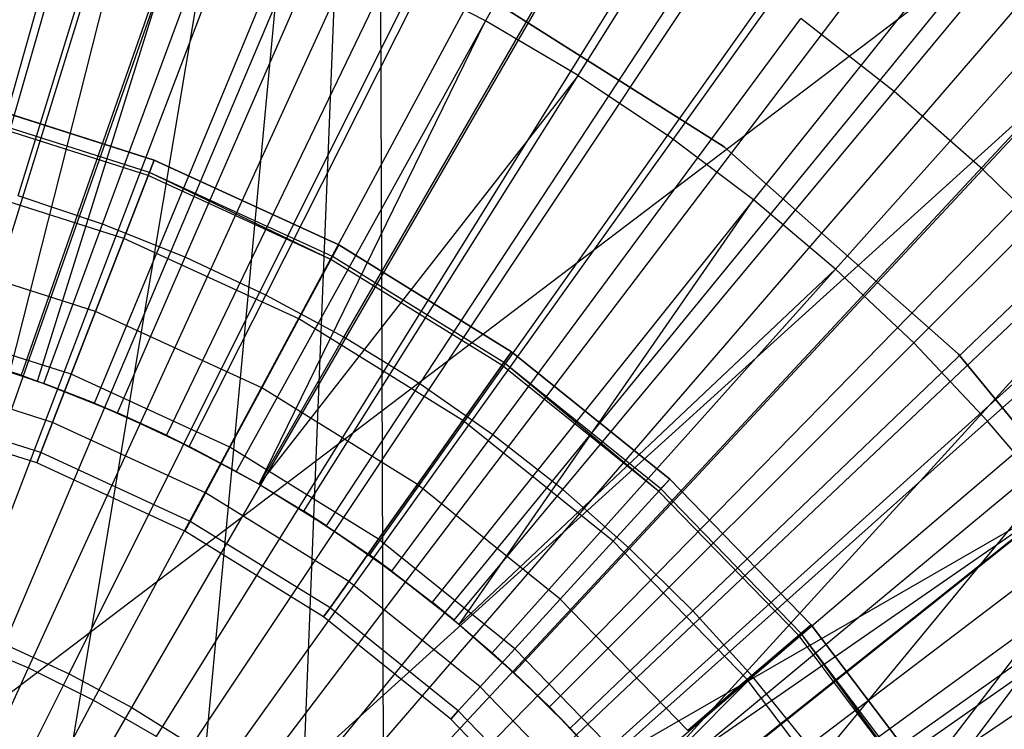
# Model space of a CAD drawing. Extents: x -8.3 to 8.8, y -6 to 6.
# Tile 113 of 177: x 0.341 to 0.661, y 0.314 to 0.545. Entities that reach past the tile are written whole.
import ezdxf

# ---------------------------------------------------------------- set-up
doc = ezdxf.new("R2010")
doc.units = 0
doc.header["$LTSCALE"] = 2.54
doc.layers.get('0').update_dxf_attribs({"linetype": 'CONTINUOUS'})

# ---------------------------------------------------------------- blocks, each defined once
blk = doc.blocks.new('DROPS_COLOR_A_STL')
at = {"color": 0}
for p, q in [((8.68426, 0.28532, 25.91104), (9.49352, 0.9, 25.91104)), ((8.68426, 0.28532, 25.91104), (9.49352, 0.9, 25.91104)), ((8.68426, 0.28532, 25.91104), (9.49352, 0.9, 25.91104)), ((8.68426, 0.28532, 25.91104), (9.49352, 0.9, 25.91104)), ((8.69993, 0.27974, 53.56724), (8.85726, 0.9, 53.5726)), ((8.69993, 0.27974, 53.56724), (8.85726, 0.9, 53.5726)), ((8.74936, 0.25514, 53.56922), (8.85726, 0.9, 53.5726)), ((8.74936, 0.25514, 53.56922), (8.85726, 0.9, 53.5726)), ((9.49352, 0.9, 25.91104), (8.76789, 0.24271, 25.91104)), ((9.49352, 0.9, 25.91104), (8.76789, 0.24271, 25.91104)), ((9.49352, 0.9, 25.91104), (8.76789, 0.24271, 25.91104)), ((9.49352, 0.9, 25.91104), (8.76789, 0.24271, 25.91104)), ((8.79366, 0.2217, 53.57076), (8.85726, 0.9, 53.5726)), ((8.79366, 0.2217, 53.57076), (8.85726, 0.9, 53.5726)), ((8.82895, 0.18342, 53.57184), (8.85726, 0.9, 53.5726)), ((8.82895, 0.18342, 53.57184), (8.85726, 0.9, 53.5726)), ((8.83426, 0.17634, 25.91104), (9.49352, 0.9, 25.91104)), ((8.83426, 0.17634, 25.91104), (9.49352, 0.9, 25.91104)), ((8.83426, 0.17634, 25.91104), (9.49352, 0.9, 25.91104)), ((8.83426, 0.17634, 25.91104), (9.49352, 0.9, 25.91104)), ((8.86011, 0.13372, 53.57267), (8.85726, 0.9, 53.5726)), ((8.86011, 0.13372, 53.57267), (8.85726, 0.9, 53.5726)), ((8.86011, 0.13372, 53.57267), (9.49156, 0.9, 53.5663)), ((8.86011, 0.13372, 53.57267), (9.49156, 0.9, 53.5663)), ((8.87687, 0.09271, 25.91104), (9.49352, 0.9, 25.91104)), ((8.87687, 0.09271, 25.91104), (9.49352, 0.9, 25.91104)), ((8.87687, 0.09271, 25.91104), (9.49352, 0.9, 25.91104)), ((8.87687, 0.09271, 25.91104), (9.49352, 0.9, 25.91104)), ((8.88006, 0.08225, 53.57315), (9.49156, 0.9, 53.5663)), ((8.88006, 0.08225, 53.57315), (9.49156, 0.9, 53.5663)), ((8.70024, 0.35116, 1.9291), (8.80818, 0.6999, 1.98105)), ((8.70024, 0.35116, 1.9291), (8.80818, 0.6999, 1.98105)), ((8.97288, 0.68996, 13.98782), (8.8925, 0.54451, 14.02141)), ((8.97288, 0.68996, 13.98782), (8.8925, 0.54451, 14.02141)), ((8.72252, 0.34348, 1.9291), (8.85258, 0.68459, 1.98105)), ((8.72252, 0.34348, 1.9291), (8.85258, 0.68459, 1.98105)), ((8.74426, 0.33438, 1.9291), (8.8959, 0.66646, 1.98105)), ((8.74426, 0.33438, 1.9291), (8.8959, 0.66646, 1.98105)), ((8.92256, 0.52678, 14.02141), (9.01097, 0.66749, 13.98782)), ((8.92256, 0.52678, 14.02141), (9.01097, 0.66749, 13.98782)), ((9.02508, 0.52163, 13.92904), (9.13291, 0.65137, 13.89275)), ((9.02508, 0.52163, 13.92904), (9.13291, 0.65137, 13.89275)), ((8.74092, 0.48774, 13.96019), (8.79017, 0.64854, 13.92904)), ((8.74092, 0.48774, 13.96019), (8.79017, 0.64854, 13.92904)), ((8.76537, 0.32391, 1.9291), (8.93798, 0.64559, 1.98105)), ((8.76537, 0.32391, 1.9291), (8.93798, 0.64559, 1.98105)), ((9.04773, 0.64292, 13.98782), (8.95157, 0.5074, 14.02141)), ((9.04773, 0.64292, 13.98782), (8.95157, 0.5074, 14.02141)), ((8.76828, 0.47851, 13.96019), (8.82654, 0.63626, 13.92904)), ((8.76828, 0.47851, 13.96019), (8.82654, 0.63626, 13.92904)), ((8.78576, 0.31211, 1.9291), (8.97863, 0.62207, 1.98105)), ((8.78576, 0.31211, 1.9291), (8.97863, 0.62207, 1.98105)), ((8.79507, 0.46774, 13.96019), (8.86216, 0.62195, 13.92904)), ((8.79507, 0.46774, 13.96019), (8.86216, 0.62195, 13.92904)), ((9.0539, 0.49627, 13.92904), (9.16889, 0.6197, 13.89275)), ((9.0539, 0.49627, 13.92904), (9.16889, 0.6197, 13.89275)), ((9.08307, 0.61633, 13.98782), (8.97946, 0.48641, 14.02141)), ((9.08307, 0.61633, 13.98782), (8.97946, 0.48641, 14.02141)), ((8.8212, 0.45548, 13.96019), (8.89691, 0.60564, 13.92904)), ((8.8212, 0.45548, 13.96019), (8.89691, 0.60564, 13.92904)), ((8.71752, 0.43722, 14.0503), (8.76379, 0.59783, 14.02141)), ((8.71752, 0.43722, 14.0503), (8.76379, 0.59783, 14.02141)), ((8.80536, 0.29902, 1.9291), (9.01769, 0.59599, 1.98105)), ((8.80536, 0.29902, 1.9291), (9.01769, 0.59599, 1.98105)), ((8.79704, 0.58723, 14.02141), (8.74183, 0.42947, 14.0503)), ((8.79704, 0.58723, 14.02141), (8.74183, 0.42947, 14.0503)), ((8.74717, 0.42756, 14.0503), (8.79704, 0.58723, 14.02141)), ((8.74717, 0.42756, 14.0503), (8.79704, 0.58723, 14.02141)), ((8.8466, 0.44176, 13.96019), (8.93069, 0.5874, 13.92904)), ((8.8466, 0.44176, 13.96019), (8.93069, 0.5874, 13.92904)), ((9.00612, 0.4639, 14.02141), (9.11685, 0.58781, 13.98782)), ((9.00612, 0.4639, 14.02141), (9.11685, 0.58781, 13.98782)), ((8.76568, 0.42037, 14.0503), (8.82964, 0.57478, 14.02141)), ((8.76568, 0.42037, 14.0503), (8.82964, 0.57478, 14.02141)), ((8.82408, 0.28471, 1.9291), (9.055, 0.56746, 1.98105)), ((8.82408, 0.28471, 1.9291), (9.055, 0.56746, 1.98105)), ((8.87119, 0.42662, 13.96019), (8.96338, 0.56727, 13.92904)), ((8.87119, 0.42662, 13.96019), (8.96338, 0.56727, 13.92904)), ((8.86149, 0.56053, 14.02141), (8.78897, 0.40994, 14.0503)), ((8.86149, 0.56053, 14.02141), (8.78897, 0.40994, 14.0503)), ((8.8925, 0.54451, 14.02141), (8.86149, 0.56053, 14.02141)), ((8.8925, 0.54451, 14.02141), (8.86149, 0.56053, 14.02141)), ((8.97002, 0.50365, 164.41781), (8.88433, 0.55784, 164.41781)), ((8.88433, 0.55784, 164.51781), (8.97002, 0.50365, 164.51781)), ((8.88433, 0.55784, 164.51781), (8.97002, 0.50365, 164.51781)), ((8.97002, 0.50365, 164.41781), (8.88433, 0.55784, 164.41781)), ((9.14898, 0.55743, 13.98782), (9.03148, 0.43992, 14.02141)), ((9.14898, 0.55743, 13.98782), (9.03148, 0.43992, 14.02141)), ((8.8925, 0.54451, 14.02141), (8.81165, 0.39823, 14.0503)), ((8.8925, 0.54451, 14.02141), (8.81165, 0.39823, 14.0503)), ((8.81906, 0.39404, 14.0503), (8.8925, 0.54451, 14.02141)), ((8.81906, 0.39404, 14.0503), (8.8925, 0.54451, 14.02141)), ((8.92256, 0.52678, 14.02141), (8.8925, 0.54451, 14.02141)), ((8.92256, 0.52678, 14.02141), (8.8925, 0.54451, 14.02141)), ((8.89488, 0.41012, 13.96019), (8.99488, 0.54532, 13.92904)), ((8.89488, 0.41012, 13.96019), (8.99488, 0.54532, 13.92904)), ((9.02508, 0.52163, 13.92904), (8.99488, 0.54532, 13.92904)), ((9.02508, 0.52163, 13.92904), (8.99488, 0.54532, 13.92904)), ((8.84184, 0.26923, 1.9291), (9.0904, 0.5366, 1.98105)), ((8.84184, 0.26923, 1.9291), (9.0904, 0.5366, 1.98105)), ((8.92256, 0.52678, 14.02141), (8.81906, 0.39404, 14.0503)), ((8.92256, 0.52678, 14.02141), (8.81906, 0.39404, 14.0503)), ((8.83363, 0.38526, 14.0503), (8.92256, 0.52678, 14.02141)), ((8.83363, 0.38526, 14.0503), (8.92256, 0.52678, 14.02141)), ((8.92256, 0.52678, 14.02141), (8.95157, 0.5074, 14.02141)), ((8.92256, 0.52678, 14.02141), (8.95157, 0.5074, 14.02141)), ((9.17936, 0.52529, 13.98782), (9.05545, 0.41456, 14.02141)), ((9.17936, 0.52529, 13.98782), (9.05545, 0.41456, 14.02141)), ((8.91759, 0.3923, 13.96019), (9.02508, 0.52163, 13.92904)), ((8.91759, 0.3923, 13.96019), (9.02508, 0.52163, 13.92904)), ((9.0539, 0.49627, 13.92904), (9.02508, 0.52163, 13.92904)), ((9.0539, 0.49627, 13.92904), (9.02508, 0.52163, 13.92904)), ((8.72217, 0.51933, 164.40681), (8.785, 0.49934, 164.40681)), ((8.785, 0.49934, 164.30681), (8.72217, 0.51933, 164.30681)), ((8.72217, 0.51933, 164.51781), (8.785, 0.49934, 164.51781)), ((8.785, 0.49934, 164.30681), (8.72217, 0.51933, 164.30681)), ((8.72217, 0.51933, 164.51781), (8.785, 0.49934, 164.51781)), ((8.785, 0.49934, 164.41781), (8.72217, 0.51933, 164.41781)), ((8.785, 0.49934, 164.41781), (8.72217, 0.51933, 164.41781)), ((8.72217, 0.51933, 164.40681), (8.785, 0.49934, 164.40681)), ((8.78345, 0.49533, 164.41573), (8.72112, 0.51516, 164.41573)), ((8.78345, 0.49533, 164.41573), (8.72112, 0.51516, 164.41573)), ((8.78306, 0.49434, 164.41108), (8.72086, 0.51413, 164.41108)), ((8.78306, 0.49434, 164.41108), (8.72086, 0.51413, 164.41108)), ((8.95157, 0.5074, 14.02141), (8.85485, 0.37108, 14.0503)), ((8.95157, 0.5074, 14.02141), (8.85485, 0.37108, 14.0503)), ((8.97946, 0.48641, 14.02141), (8.95157, 0.5074, 14.02141)), ((8.97946, 0.48641, 14.02141), (8.95157, 0.5074, 14.02141)), ((8.85858, 0.25264, 1.9291), (9.12376, 0.50354, 1.98105)), ((8.85858, 0.25264, 1.9291), (9.12376, 0.50354, 1.98105)), ((9.04591, 0.43642, 164.41781), (8.97002, 0.50365, 164.41781)), ((8.97002, 0.50365, 164.41781), (8.97002, 0.50365, 164.51781)), ((8.97002, 0.50365, 164.51781), (9.04591, 0.43642, 164.51781)), ((8.97002, 0.50365, 164.41781), (8.97002, 0.50365, 164.51781)), ((8.97002, 0.50365, 164.51781), (9.04591, 0.43642, 164.51781)), ((9.04591, 0.43642, 164.41781), (8.97002, 0.50365, 164.41781)), ((8.77514, 0.47388, 164.3104), (8.785, 0.49934, 164.30681)), ((8.77514, 0.47388, 164.3104), (8.785, 0.49934, 164.30681)), ((8.785, 0.49934, 164.51781), (8.77514, 0.47388, 164.51421)), ((8.785, 0.49934, 164.51781), (8.77514, 0.47388, 164.51421)), ((8.785, 0.49934, 164.40681), (8.78306, 0.49434, 164.41108)), ((8.785, 0.49934, 164.40681), (8.78306, 0.49434, 164.41108)), ((8.78345, 0.49533, 164.41573), (8.785, 0.49934, 164.41781)), ((8.78345, 0.49533, 164.41573), (8.785, 0.49934, 164.41781)), ((8.785, 0.49934, 164.40681), (8.8449, 0.47178, 164.40681)), ((8.8449, 0.47178, 164.30681), (8.785, 0.49934, 164.30681)), ((8.785, 0.49934, 164.51781), (8.8449, 0.47178, 164.51781)), ((8.8449, 0.47178, 164.30681), (8.785, 0.49934, 164.30681)), ((8.785, 0.49934, 164.51781), (8.8449, 0.47178, 164.51781)), ((8.8449, 0.47178, 164.41781), (8.785, 0.49934, 164.41781)), ((8.8449, 0.47178, 164.41781), (8.785, 0.49934, 164.41781)), ((8.785, 0.49934, 164.40681), (8.8449, 0.47178, 164.40681)), ((8.78306, 0.49434, 164.41108), (8.78345, 0.49533, 164.41573)), ((8.78306, 0.49434, 164.41108), (8.78345, 0.49533, 164.41573)), ((8.84286, 0.46799, 164.41573), (8.78345, 0.49533, 164.41573)), ((8.84236, 0.46706, 164.41108), (8.78345, 0.49533, 164.41573)), ((9.0539, 0.49627, 13.92904), (8.93927, 0.37323, 13.96019)), ((9.0539, 0.49627, 13.92904), (8.93927, 0.37323, 13.96019)), ((9.0539, 0.49627, 13.92904), (9.08123, 0.46932, 13.92904)), ((9.0539, 0.49627, 13.92904), (9.08123, 0.46932, 13.92904)), ((8.77514, 0.47388, 164.3104), (8.71551, 0.49285, 164.3104)), ((8.77514, 0.47388, 164.3104), (8.71551, 0.49285, 164.3104)), ((8.77514, 0.47388, 164.51421), (8.71551, 0.49285, 164.51421)), ((8.77514, 0.47388, 164.51421), (8.71551, 0.49285, 164.51421)), ((8.84236, 0.46706, 164.41108), (8.78306, 0.49434, 164.41108)), ((8.84236, 0.46706, 164.41108), (8.78306, 0.49434, 164.41108)), ((8.76828, 0.47851, 13.96019), (8.74092, 0.48774, 13.96019)), ((8.76828, 0.47851, 13.96019), (8.74092, 0.48774, 13.96019)), ((8.97946, 0.48641, 14.02141), (8.87524, 0.35573, 14.0503)), ((8.97946, 0.48641, 14.02141), (8.87524, 0.35573, 14.0503)), ((8.88402, 0.34855, 14.0503), (8.97946, 0.48641, 14.02141)), ((8.88402, 0.34855, 14.0503), (8.97946, 0.48641, 14.02141)), ((9.00612, 0.4639, 14.02141), (8.97946, 0.48641, 14.02141)), ((9.00612, 0.4639, 14.02141), (8.97946, 0.48641, 14.02141)), ((8.74919, 0.42682, 13.96929), (8.76828, 0.47851, 13.96019)), ((8.74919, 0.42682, 13.96929), (8.76828, 0.47851, 13.96019)), ((8.79507, 0.46774, 13.96019), (8.76828, 0.47851, 13.96019)), ((8.79507, 0.46774, 13.96019), (8.76828, 0.47851, 13.96019)), ((8.76595, 0.45015, 164.32095), (8.77514, 0.47388, 164.3104)), ((8.76595, 0.45015, 164.32095), (8.77514, 0.47388, 164.3104)), ((8.77514, 0.47388, 164.51421), (8.76595, 0.45015, 164.50367)), ((8.77514, 0.47388, 164.51421), (8.76595, 0.45015, 164.50367)), ((8.83198, 0.44773, 164.3104), (8.77514, 0.47388, 164.3104)), ((8.83198, 0.44773, 164.3104), (8.77514, 0.47388, 164.3104)), ((8.83198, 0.44773, 164.51421), (8.77514, 0.47388, 164.51421)), ((8.83198, 0.44773, 164.51421), (8.77514, 0.47388, 164.51421)), ((8.83198, 0.44773, 164.3104), (8.8449, 0.47178, 164.30681)), ((8.83198, 0.44773, 164.3104), (8.8449, 0.47178, 164.30681)), ((8.8449, 0.47178, 164.51781), (8.83198, 0.44773, 164.51421)), ((8.8449, 0.47178, 164.51781), (8.83198, 0.44773, 164.51421)), ((8.8449, 0.47178, 164.40681), (8.84236, 0.46706, 164.41108)), ((8.8449, 0.47178, 164.40681), (8.84236, 0.46706, 164.41108)), ((8.84286, 0.46799, 164.41573), (8.8449, 0.47178, 164.41781)), ((8.84286, 0.46799, 164.41573), (8.8449, 0.47178, 164.41781)), ((8.8449, 0.47178, 164.40681), (8.90095, 0.43707, 164.40681)), ((8.90095, 0.43707, 164.30681), (8.8449, 0.47178, 164.30681)), ((8.8449, 0.47178, 164.51781), (8.90095, 0.43707, 164.51781)), ((8.90095, 0.43707, 164.30681), (8.8449, 0.47178, 164.30681)), ((8.8449, 0.47178, 164.51781), (8.90095, 0.43707, 164.51781)), ((8.90095, 0.43707, 164.41781), (8.8449, 0.47178, 164.41781)), ((8.90095, 0.43707, 164.41781), (8.8449, 0.47178, 164.41781)), ((8.8449, 0.47178, 164.40681), (8.90095, 0.43707, 164.40681)), ((8.76595, 0.45015, 164.32095), (8.7093, 0.46817, 164.32095)), ((8.76595, 0.45015, 164.32095), (8.7093, 0.46817, 164.32095)), ((8.76595, 0.45015, 164.50367), (8.7093, 0.46817, 164.50367)), ((8.76595, 0.45015, 164.50367), (8.7093, 0.46817, 164.50367)), ((8.77309, 0.41722, 13.96929), (8.79507, 0.46774, 13.96019)), ((8.77309, 0.41722, 13.96929), (8.79507, 0.46774, 13.96019)), ((8.8212, 0.45548, 13.96019), (8.79507, 0.46774, 13.96019)), ((8.8212, 0.45548, 13.96019), (8.79507, 0.46774, 13.96019)), ((8.84236, 0.46706, 164.41108), (8.84286, 0.46799, 164.41573)), ((8.89786, 0.4327, 164.41108), (8.84236, 0.46706, 164.41108)), ((8.89786, 0.4327, 164.41108), (8.84236, 0.46706, 164.41108)), ((8.89847, 0.43356, 164.41573), (8.84286, 0.46799, 164.41573)), ((8.89847, 0.43356, 164.41573), (8.84286, 0.46799, 164.41573)), ((8.87421, 0.23501, 1.9291), (9.15493, 0.46841, 1.98105)), ((8.87421, 0.23501, 1.9291), (9.15493, 0.46841, 1.98105)), ((8.95982, 0.35296, 13.96019), (9.08123, 0.46932, 13.92904)), ((8.95982, 0.35296, 13.96019), (9.08123, 0.46932, 13.92904)), ((9.00612, 0.4639, 14.02141), (8.88402, 0.34855, 14.0503)), ((9.00612, 0.4639, 14.02141), (8.88402, 0.34855, 14.0503)), ((8.89474, 0.33927, 14.0503), (9.00612, 0.4639, 14.02141)), ((8.89474, 0.33927, 14.0503), (9.00612, 0.4639, 14.02141)), ((9.00612, 0.4639, 14.02141), (9.03148, 0.43992, 14.02141)), ((9.00612, 0.4639, 14.02141), (9.03148, 0.43992, 14.02141)), ((8.7964, 0.40628, 13.96929), (8.8212, 0.45548, 13.96019)), ((8.7964, 0.40628, 13.96929), (8.8212, 0.45548, 13.96019)), ((8.8466, 0.44176, 13.96019), (8.8212, 0.45548, 13.96019)), ((8.8466, 0.44176, 13.96019), (8.8212, 0.45548, 13.96019)), ((8.75805, 0.42978, 164.33771), (8.76595, 0.45015, 164.32095)), ((8.75805, 0.42978, 164.33771), (8.76595, 0.45015, 164.32095)), ((8.76595, 0.45015, 164.50367), (8.75805, 0.42978, 164.4869)), ((8.76595, 0.45015, 164.50367), (8.75805, 0.42978, 164.4869)), ((8.81994, 0.42531, 164.32095), (8.76595, 0.45015, 164.32095)), ((8.81994, 0.42531, 164.32095), (8.76595, 0.45015, 164.32095)), ((8.81994, 0.42531, 164.50367), (8.76595, 0.45015, 164.50367)), ((8.81994, 0.42531, 164.50367), (8.76595, 0.45015, 164.50367)), ((8.81994, 0.42531, 164.32095), (8.83198, 0.44773, 164.3104)), ((8.81994, 0.42531, 164.32095), (8.83198, 0.44773, 164.3104)), ((8.83198, 0.44773, 164.51421), (8.81994, 0.42531, 164.50367)), ((8.83198, 0.44773, 164.51421), (8.81994, 0.42531, 164.50367)), ((8.88518, 0.41479, 164.3104), (8.83198, 0.44773, 164.3104)), ((8.88518, 0.41479, 164.3104), (8.83198, 0.44773, 164.3104)), ((8.88518, 0.41479, 164.51421), (8.83198, 0.44773, 164.51421)), ((8.88518, 0.41479, 164.51421), (8.83198, 0.44773, 164.51421)), ((8.75805, 0.42978, 164.33771), (8.70398, 0.44698, 164.33771)), ((8.75805, 0.42978, 164.33771), (8.70398, 0.44698, 164.33771)), ((8.75805, 0.42978, 164.4869), (8.70398, 0.44698, 164.4869)), ((8.75805, 0.42978, 164.4869), (8.70398, 0.44698, 164.4869)), ((8.81906, 0.39404, 13.96929), (8.8466, 0.44176, 13.96019)), ((8.81906, 0.39404, 13.96929), (8.8466, 0.44176, 13.96019)), ((8.87119, 0.42662, 13.96019), (8.8466, 0.44176, 13.96019)), ((8.87119, 0.42662, 13.96019), (8.8466, 0.44176, 13.96019)), ((9.03148, 0.43992, 14.02141), (8.91329, 0.32173, 14.0503)), ((9.03148, 0.43992, 14.02141), (8.91329, 0.32173, 14.0503)), ((8.9792, 0.33156, 13.96019), (9.107, 0.44086, 13.92904)), ((8.9792, 0.33156, 13.96019), (9.107, 0.44086, 13.92904)), ((9.05545, 0.41456, 14.02141), (9.03148, 0.43992, 14.02141)), ((9.05545, 0.41456, 14.02141), (9.03148, 0.43992, 14.02141)), ((8.71752, 0.43722, 14.0503), (8.74183, 0.42947, 14.0503)), ((8.71752, 0.43722, 14.0503), (8.74183, 0.42947, 14.0503)), ((8.74183, 0.42947, 14.0503), (8.72479, 0.43506, 13.96929)), ((8.72479, 0.43506, 13.96929), (8.74919, 0.42682, 13.96929)), ((8.74183, 0.42947, 14.0503), (8.72479, 0.43506, 13.96929)), ((8.72479, 0.43506, 13.96929), (8.74919, 0.42682, 13.96929)), ((8.88518, 0.41479, 164.3104), (8.90095, 0.43707, 164.30681)), ((8.88518, 0.41479, 164.3104), (8.90095, 0.43707, 164.30681)), ((8.90095, 0.43707, 164.51781), (8.88518, 0.41479, 164.51421)), ((8.90095, 0.43707, 164.51781), (8.88518, 0.41479, 164.51421)), ((8.90095, 0.43707, 164.40681), (8.89786, 0.4327, 164.41108)), ((8.90095, 0.43707, 164.40681), (8.89786, 0.4327, 164.41108)), ((8.89847, 0.43356, 164.41573), (8.90095, 0.43707, 164.41781)), ((8.89847, 0.43356, 164.41573), (8.90095, 0.43707, 164.41781)), ((8.90095, 0.43707, 164.40681), (8.95232, 0.39574, 164.40681)), ((8.95232, 0.39574, 164.30681), (8.90095, 0.43707, 164.30681)), ((8.90095, 0.43707, 164.51781), (8.95232, 0.39574, 164.51781)), ((8.95232, 0.39574, 164.30681), (8.90095, 0.43707, 164.30681)), ((8.90095, 0.43707, 164.51781), (8.95232, 0.39574, 164.51781)), ((8.95232, 0.39574, 164.41781), (8.90095, 0.43707, 164.41781)), ((8.95232, 0.39574, 164.41781), (8.90095, 0.43707, 164.41781)), ((8.90095, 0.43707, 164.40681), (8.95232, 0.39574, 164.40681)), ((9.11004, 0.35788, 164.41781), (9.04591, 0.43642, 164.41781)), ((9.04591, 0.43642, 164.41781), (9.04591, 0.43642, 164.51781)), ((9.04591, 0.43642, 164.51781), (9.11004, 0.35788, 164.51781)), ((9.04591, 0.43642, 164.41781), (9.04591, 0.43642, 164.51781)), ((9.04591, 0.43642, 164.51781), (9.11004, 0.35788, 164.51781)), ((9.11004, 0.35788, 164.41781), (9.04591, 0.43642, 164.41781)), ((8.88869, 0.21642, 1.9291), (9.18378, 0.43135, 1.98105)), ((8.88869, 0.21642, 1.9291), (9.18378, 0.43135, 1.98105)), ((8.89786, 0.4327, 164.41108), (8.89847, 0.43356, 164.41573)), ((8.89786, 0.4327, 164.41108), (8.89847, 0.43356, 164.41573)), ((8.94871, 0.39178, 164.41108), (8.89786, 0.4327, 164.41108)), ((8.94871, 0.39178, 164.41108), (8.89786, 0.4327, 164.41108)), ((8.94942, 0.39256, 164.41573), (8.89847, 0.43356, 164.41573)), ((8.94871, 0.39178, 164.41108), (8.89847, 0.43356, 164.41573)), ((8.752, 0.41414, 164.35956), (8.69989, 0.43072, 164.35956)), ((8.752, 0.41414, 164.35956), (8.69989, 0.43072, 164.35956)), ((8.752, 0.41414, 164.46506), (8.69989, 0.43072, 164.46506)), ((8.752, 0.41414, 164.46506), (8.69989, 0.43072, 164.46506)), ((8.74183, 0.42947, 14.0503), (8.74717, 0.42756, 14.0503)), ((8.74183, 0.42947, 14.0503), (8.74717, 0.42756, 14.0503)), ((8.74183, 0.42947, 14.0503), (8.74919, 0.42682, 13.96929)), ((8.74183, 0.42947, 14.0503), (8.74919, 0.42682, 13.96929)), ((8.752, 0.41414, 164.35956), (8.75805, 0.42978, 164.33771)), ((8.752, 0.41414, 164.35956), (8.75805, 0.42978, 164.33771)), ((8.75805, 0.42978, 164.4869), (8.752, 0.41414, 164.46506)), ((8.75805, 0.42978, 164.4869), (8.752, 0.41414, 164.46506)), ((8.8096, 0.40606, 164.33771), (8.75805, 0.42978, 164.33771)), ((8.8096, 0.40606, 164.33771), (8.75805, 0.42978, 164.33771)), ((8.8096, 0.40606, 164.4869), (8.75805, 0.42978, 164.4869)), ((8.8096, 0.40606, 164.4869), (8.75805, 0.42978, 164.4869)), ((8.74717, 0.42756, 14.0503), (8.76568, 0.42037, 14.0503)), ((8.74717, 0.42756, 14.0503), (8.76568, 0.42037, 14.0503)), ((8.74717, 0.42756, 14.0503), (8.74919, 0.42682, 13.96929)), ((8.74717, 0.42756, 14.0503), (8.74919, 0.42682, 13.96929)), ((8.76568, 0.42037, 14.0503), (8.74919, 0.42682, 13.96929)), ((8.74919, 0.42682, 13.96929), (8.77309, 0.41722, 13.96929)), ((8.76568, 0.42037, 14.0503), (8.74919, 0.42682, 13.96929)), ((8.74919, 0.42682, 13.96929), (8.77309, 0.41722, 13.96929)), ((8.8096, 0.40606, 164.33771), (8.81994, 0.42531, 164.32095)), ((8.8096, 0.40606, 164.33771), (8.81994, 0.42531, 164.32095)), ((8.81994, 0.42531, 164.50367), (8.8096, 0.40606, 164.4869)), ((8.81994, 0.42531, 164.50367), (8.8096, 0.40606, 164.4869)), ((8.87048, 0.39402, 164.32095), (8.81994, 0.42531, 164.32095)), ((8.87048, 0.39402, 164.32095), (8.81994, 0.42531, 164.32095)), ((8.87048, 0.39402, 164.50367), (8.81994, 0.42531, 164.50367)), ((8.87048, 0.39402, 164.50367), (8.81994, 0.42531, 164.50367)), ((8.84098, 0.38054, 13.96929), (8.87119, 0.42662, 13.96019)), ((8.84098, 0.38054, 13.96929), (8.87119, 0.42662, 13.96019)), ((8.89488, 0.41012, 13.96019), (8.87119, 0.42662, 13.96019)), ((8.89488, 0.41012, 13.96019), (8.87119, 0.42662, 13.96019)), ((8.74819, 0.40432, 164.385), (8.69732, 0.4205, 164.385)), ((8.74819, 0.40432, 164.385), (8.69732, 0.4205, 164.385)), ((8.74819, 0.40432, 164.43961), (8.69732, 0.4205, 164.43961)), ((8.74819, 0.40432, 164.43961), (8.69732, 0.4205, 164.43961)), ((8.76568, 0.42037, 14.0503), (8.78897, 0.40994, 14.0503)), ((8.76568, 0.42037, 14.0503), (8.78897, 0.40994, 14.0503)), ((8.76568, 0.42037, 14.0503), (8.77309, 0.41722, 13.96929)), ((8.76568, 0.42037, 14.0503), (8.77309, 0.41722, 13.96929)), ((8.74689, 0.40096, 164.4123), (8.69644, 0.41701, 164.4123)), ((8.74689, 0.40096, 164.4123), (8.69644, 0.41701, 164.4123)), ((8.78897, 0.40994, 14.0503), (8.77309, 0.41722, 13.96929)), ((8.77309, 0.41722, 13.96929), (8.7964, 0.40628, 13.96929)), ((8.78897, 0.40994, 14.0503), (8.77309, 0.41722, 13.96929)), ((8.77309, 0.41722, 13.96929), (8.7964, 0.40628, 13.96929)), ((8.74819, 0.40432, 164.385), (8.752, 0.41414, 164.35956)), ((8.74819, 0.40432, 164.385), (8.752, 0.41414, 164.35956)), ((8.752, 0.41414, 164.46506), (8.74819, 0.40432, 164.43961)), ((8.752, 0.41414, 164.46506), (8.74819, 0.40432, 164.43961)), ((8.80167, 0.39129, 164.35956), (8.752, 0.41414, 164.35956)), ((8.80167, 0.39129, 164.35956), (8.752, 0.41414, 164.35956)), ((8.80167, 0.39129, 164.46506), (8.752, 0.41414, 164.46506)), ((8.80167, 0.39129, 164.46506), (8.752, 0.41414, 164.46506)), ((8.87048, 0.39402, 164.32095), (8.88518, 0.41479, 164.3104)), ((8.87048, 0.39402, 164.32095), (8.88518, 0.41479, 164.3104)), ((8.88518, 0.41479, 164.51421), (8.87048, 0.39402, 164.50367)), ((8.88518, 0.41479, 164.51421), (8.87048, 0.39402, 164.50367)), ((8.93392, 0.37556, 164.3104), (8.88518, 0.41479, 164.3104)), ((8.93392, 0.37556, 164.3104), (8.88518, 0.41479, 164.3104)), ((8.93392, 0.37556, 164.51421), (8.88518, 0.41479, 164.51421)), ((8.93392, 0.37556, 164.51421), (8.88518, 0.41479, 164.51421)), ((8.93082, 0.30319, 14.0503), (9.05545, 0.41456, 14.02141)), ((8.93082, 0.30319, 14.0503), (9.05545, 0.41456, 14.02141)), ((9.07797, 0.3879, 14.02141), (9.05545, 0.41456, 14.02141)), ((9.07797, 0.3879, 14.02141), (9.05545, 0.41456, 14.02141)), ((8.78897, 0.40994, 14.0503), (8.81165, 0.39823, 14.0503)), ((8.78897, 0.40994, 14.0503), (8.81165, 0.39823, 14.0503)), ((8.78897, 0.40994, 14.0503), (8.7964, 0.40628, 13.96929)), ((8.78897, 0.40994, 14.0503), (8.7964, 0.40628, 13.96929)), ((8.86211, 0.36582, 13.96929), (8.89488, 0.41012, 13.96019)), ((8.86211, 0.36582, 13.96929), (8.89488, 0.41012, 13.96019)), ((8.91759, 0.3923, 13.96019), (8.89488, 0.41012, 13.96019)), ((8.91759, 0.3923, 13.96019), (8.89488, 0.41012, 13.96019)), ((8.99734, 0.30909, 13.96019), (9.13112, 0.411, 13.92904)), ((8.99734, 0.30909, 13.96019), (9.13112, 0.411, 13.92904)), ((8.81165, 0.39823, 14.0503), (8.7964, 0.40628, 13.96929)), ((8.7964, 0.40628, 13.96929), (8.81906, 0.39404, 13.96929)), ((8.81165, 0.39823, 14.0503), (8.7964, 0.40628, 13.96929)), ((8.7964, 0.40628, 13.96929), (8.81906, 0.39404, 13.96929)), ((8.80167, 0.39129, 164.35956), (8.8096, 0.40606, 164.33771)), ((8.80167, 0.39129, 164.35956), (8.8096, 0.40606, 164.33771)), ((8.8096, 0.40606, 164.4869), (8.80167, 0.39129, 164.46506)), ((8.8096, 0.40606, 164.4869), (8.80167, 0.39129, 164.46506)), ((8.85785, 0.37619, 164.33771), (8.8096, 0.40606, 164.33771)), ((8.85785, 0.37619, 164.33771), (8.8096, 0.40606, 164.33771)), ((8.85785, 0.37619, 164.4869), (8.8096, 0.40606, 164.4869)), ((8.85785, 0.37619, 164.4869), (8.8096, 0.40606, 164.4869)), ((8.74689, 0.40096, 164.4123), (8.74819, 0.40432, 164.385)), ((8.74689, 0.40096, 164.4123), (8.74819, 0.40432, 164.385)), ((8.74819, 0.40432, 164.43961), (8.74689, 0.40096, 164.4123)), ((8.74819, 0.40432, 164.43961), (8.74689, 0.40096, 164.4123)), ((8.79669, 0.382, 164.385), (8.74819, 0.40432, 164.385)), ((8.79669, 0.382, 164.385), (8.74819, 0.40432, 164.385)), ((8.79669, 0.382, 164.43961), (8.74819, 0.40432, 164.43961)), ((8.79669, 0.382, 164.43961), (8.74819, 0.40432, 164.43961)), ((8.79499, 0.37884, 164.4123), (8.74689, 0.40096, 164.4123)), ((8.79499, 0.37884, 164.4123), (8.74689, 0.40096, 164.4123)), ((8.81165, 0.39823, 14.0503), (8.81906, 0.39404, 14.0503)), ((8.81165, 0.39823, 14.0503), (8.81906, 0.39404, 14.0503)), ((8.81165, 0.39823, 14.0503), (8.81906, 0.39404, 13.96929)), ((8.81165, 0.39823, 14.0503), (8.81906, 0.39404, 13.96929)), ((8.81906, 0.39404, 14.0503), (8.83363, 0.38526, 14.0503)), ((8.81906, 0.39404, 13.96929), (8.81906, 0.39404, 14.0503)), ((8.81906, 0.39404, 13.96929), (8.81906, 0.39404, 14.0503)), ((8.81906, 0.39404, 13.96929), (8.83363, 0.38526, 14.0503)), ((8.81906, 0.39404, 14.0503), (8.83363, 0.38526, 14.0503)), ((8.81906, 0.39404, 13.96929), (8.83363, 0.38526, 14.0503)), ((8.81906, 0.39404, 13.96929), (8.84098, 0.38054, 13.96929)), ((8.81906, 0.39404, 13.96929), (8.84098, 0.38054, 13.96929)), ((8.85785, 0.37619, 164.33771), (8.87048, 0.39402, 164.32095)), ((8.85785, 0.37619, 164.33771), (8.87048, 0.39402, 164.32095)), ((8.87048, 0.39402, 164.50367), (8.85785, 0.37619, 164.4869)), ((8.87048, 0.39402, 164.50367), (8.85785, 0.37619, 164.4869)), ((8.91678, 0.35676, 164.32095), (8.87048, 0.39402, 164.32095)), ((8.91678, 0.35676, 164.32095), (8.87048, 0.39402, 164.32095)), ((8.91678, 0.35676, 164.50367), (8.87048, 0.39402, 164.50367)), ((8.91678, 0.35676, 164.50367), (8.87048, 0.39402, 164.50367)), ((8.93392, 0.37556, 164.3104), (8.95232, 0.39574, 164.30681)), ((8.93392, 0.37556, 164.3104), (8.95232, 0.39574, 164.30681)), ((8.95232, 0.39574, 164.51781), (8.93392, 0.37556, 164.51421)), ((8.95232, 0.39574, 164.51781), (8.93392, 0.37556, 164.51421)), ((8.95232, 0.39574, 164.40681), (8.94871, 0.39178, 164.41108)), ((8.95232, 0.39574, 164.40681), (8.94871, 0.39178, 164.41108)), ((8.94942, 0.39256, 164.41573), (8.95232, 0.39574, 164.41781)), ((8.94942, 0.39256, 164.41573), (8.95232, 0.39574, 164.41781)), ((8.95232, 0.39574, 164.40681), (8.99822, 0.34841, 164.40681)), ((8.99822, 0.34841, 164.30681), (8.95232, 0.39574, 164.30681)), ((8.95232, 0.39574, 164.51781), (8.99822, 0.34841, 164.51781)), ((8.99822, 0.34841, 164.30681), (8.95232, 0.39574, 164.30681)), ((8.95232, 0.39574, 164.51781), (8.99822, 0.34841, 164.51781)), ((8.99822, 0.34841, 164.41781), (8.95232, 0.39574, 164.41781)), ((8.99822, 0.34841, 164.41781), (8.95232, 0.39574, 164.41781)), ((8.95232, 0.39574, 164.40681), (8.99822, 0.34841, 164.40681)), ((8.79669, 0.382, 164.385), (8.80167, 0.39129, 164.35956)), ((8.79669, 0.382, 164.385), (8.80167, 0.39129, 164.35956)), ((8.80167, 0.39129, 164.46506), (8.79669, 0.382, 164.43961)), ((8.80167, 0.39129, 164.46506), (8.79669, 0.382, 164.43961)), ((8.84817, 0.3625, 164.35956), (8.80167, 0.39129, 164.35956)), ((8.84817, 0.3625, 164.35956), (8.80167, 0.39129, 164.35956)), ((8.84817, 0.3625, 164.46506), (8.80167, 0.39129, 164.46506)), ((8.84817, 0.3625, 164.46506), (8.80167, 0.39129, 164.46506)), ((8.88238, 0.34993, 13.96929), (8.91759, 0.3923, 13.96019)), ((8.88238, 0.34993, 13.96929), (8.91759, 0.3923, 13.96019)), ((8.91759, 0.3923, 13.96019), (8.93927, 0.37323, 13.96019)), ((8.91759, 0.3923, 13.96019), (8.93927, 0.37323, 13.96019)), ((8.94871, 0.39178, 164.41108), (8.94942, 0.39256, 164.41573)), ((8.99415, 0.34492, 164.41108), (8.94871, 0.39178, 164.41108)), ((8.99415, 0.34492, 164.41108), (8.94871, 0.39178, 164.41108)), ((8.99495, 0.34561, 164.41573), (8.94942, 0.39256, 164.41573)), ((8.99495, 0.34561, 164.41573), (8.94942, 0.39256, 164.41573)), ((9.07797, 0.3879, 14.02141), (8.93082, 0.30319, 14.0503)), ((9.07797, 0.3879, 14.02141), (8.93082, 0.30319, 14.0503)), ((9.07797, 0.3879, 14.02141), (8.94011, 0.29247, 14.0503)), ((9.07797, 0.3879, 14.02141), (8.94011, 0.29247, 14.0503)), ((8.94729, 0.28369, 14.0503), (9.07797, 0.3879, 14.02141)), ((8.94729, 0.28369, 14.0503), (9.07797, 0.3879, 14.02141)), ((8.83363, 0.38526, 14.0503), (8.85485, 0.37108, 14.0503)), ((8.84098, 0.38054, 13.96929), (8.83363, 0.38526, 14.0503)), ((8.84098, 0.38054, 13.96929), (8.83363, 0.38526, 14.0503)), ((8.83363, 0.38526, 14.0503), (8.85485, 0.37108, 14.0503)), ((8.79499, 0.37884, 164.4123), (8.79669, 0.382, 164.385)), ((8.79499, 0.37884, 164.4123), (8.79669, 0.382, 164.385)), ((8.79669, 0.382, 164.43961), (8.79499, 0.37884, 164.4123)), ((8.79669, 0.382, 164.43961), (8.79499, 0.37884, 164.4123)), ((8.84208, 0.3539, 164.385), (8.79669, 0.382, 164.385)), ((8.84208, 0.3539, 164.385), (8.79669, 0.382, 164.385)), ((8.84208, 0.3539, 164.43961), (8.79669, 0.382, 164.43961)), ((8.84208, 0.3539, 164.43961), (8.79669, 0.382, 164.43961)), ((8.84098, 0.38054, 13.96929), (8.85485, 0.37108, 14.0503)), ((8.84098, 0.38054, 13.96929), (8.85485, 0.37108, 14.0503)), ((8.84098, 0.38054, 13.96929), (8.86211, 0.36582, 13.96929)), ((8.84098, 0.38054, 13.96929), (8.86211, 0.36582, 13.96929)), ((8.84, 0.35096, 164.4123), (8.79499, 0.37884, 164.4123)), ((8.84, 0.35096, 164.4123), (8.79499, 0.37884, 164.4123)), ((9.01418, 0.28564, 13.96019), (9.15351, 0.37981, 13.92904)), ((9.01418, 0.28564, 13.96019), (9.15351, 0.37981, 13.92904)), ((8.84817, 0.3625, 164.35956), (8.85785, 0.37619, 164.33771)), ((8.84817, 0.3625, 164.35956), (8.85785, 0.37619, 164.33771)), ((8.85785, 0.37619, 164.4869), (8.84817, 0.3625, 164.46506)), ((8.85785, 0.37619, 164.4869), (8.84817, 0.3625, 164.46506)), ((8.90206, 0.34061, 164.33771), (8.85785, 0.37619, 164.33771)), ((8.90206, 0.34061, 164.33771), (8.85785, 0.37619, 164.33771)), ((8.90206, 0.34061, 164.4869), (8.85785, 0.37619, 164.4869)), ((8.90206, 0.34061, 164.4869), (8.85785, 0.37619, 164.4869)), ((8.91678, 0.35676, 164.32095), (8.93392, 0.37556, 164.3104)), ((8.91678, 0.35676, 164.32095), (8.93392, 0.37556, 164.3104)), ((8.93392, 0.37556, 164.51421), (8.91678, 0.35676, 164.50367)), ((8.93392, 0.37556, 164.51421), (8.91678, 0.35676, 164.50367)), ((8.97748, 0.33064, 164.3104), (8.93392, 0.37556, 164.3104)), ((8.97748, 0.33064, 164.3104), (8.93392, 0.37556, 164.3104)), ((8.97748, 0.33064, 164.51421), (8.93392, 0.37556, 164.51421)), ((8.97748, 0.33064, 164.51421), (8.93392, 0.37556, 164.51421)), ((8.85485, 0.37108, 14.0503), (8.87524, 0.35573, 14.0503)), ((8.86211, 0.36582, 13.96929), (8.85485, 0.37108, 14.0503)), ((8.86211, 0.36582, 13.96929), (8.85485, 0.37108, 14.0503)), ((8.85485, 0.37108, 14.0503), (8.87524, 0.35573, 14.0503)), ((8.90171, 0.33291, 13.96929), (8.93927, 0.37323, 13.96019)), ((8.90171, 0.33291, 13.96929), (8.93927, 0.37323, 13.96019)), ((8.95982, 0.35296, 13.96019), (8.93927, 0.37323, 13.96019)), ((8.95982, 0.35296, 13.96019), (8.93927, 0.37323, 13.96019)), ((8.86211, 0.36582, 13.96929), (8.87524, 0.35573, 14.0503)), ((8.86211, 0.36582, 13.96929), (8.87524, 0.35573, 14.0503)), ((8.86211, 0.36582, 13.96929), (8.88238, 0.34993, 13.96929)), ((8.86211, 0.36582, 13.96929), (8.88238, 0.34993, 13.96929)), ((8.84208, 0.3539, 164.385), (8.84817, 0.3625, 164.35956)), ((8.84208, 0.3539, 164.385), (8.84817, 0.3625, 164.35956)), ((8.84817, 0.3625, 164.46506), (8.84208, 0.3539, 164.43961)), ((8.84817, 0.3625, 164.46506), (8.84208, 0.3539, 164.43961)), ((8.89077, 0.32822, 164.35956), (8.84817, 0.3625, 164.35956)), ((8.89077, 0.32822, 164.35956), (8.84817, 0.3625, 164.35956)), ((8.89077, 0.32822, 164.46506), (8.84817, 0.3625, 164.46506)), ((8.89077, 0.32822, 164.46506), (8.84817, 0.3625, 164.46506)), ((9.09895, 0.36002, 14.02141), (8.96264, 0.2633, 14.0503)), ((9.09895, 0.36002, 14.02141), (8.96264, 0.2633, 14.0503)), ((8.87524, 0.35573, 14.0503), (8.88402, 0.34855, 14.0503)), ((8.88238, 0.34993, 13.96929), (8.87524, 0.35573, 14.0503)), ((8.88238, 0.34993, 13.96929), (8.87524, 0.35573, 14.0503)), ((8.87524, 0.35573, 14.0503), (8.88402, 0.34855, 14.0503)), ((8.90206, 0.34061, 164.33771), (8.91678, 0.35676, 164.32095)), ((8.90206, 0.34061, 164.33771), (8.91678, 0.35676, 164.32095)), ((8.91678, 0.35676, 164.50367), (8.90206, 0.34061, 164.4869)), ((8.91678, 0.35676, 164.50367), (8.90206, 0.34061, 164.4869)), ((8.95816, 0.31409, 164.32095), (8.91678, 0.35676, 164.32095)), ((8.95816, 0.31409, 164.32095), (8.91678, 0.35676, 164.32095)), ((8.95816, 0.31409, 164.50367), (8.91678, 0.35676, 164.50367)), ((8.95816, 0.31409, 164.50367), (8.91678, 0.35676, 164.50367)), ((8.84, 0.35096, 164.4123), (8.84208, 0.3539, 164.385)), ((8.84, 0.35096, 164.4123), (8.84208, 0.3539, 164.385)), ((8.84208, 0.3539, 164.43961), (8.84, 0.35096, 164.4123)), ((8.84208, 0.3539, 164.43961), (8.84, 0.35096, 164.4123)), ((8.88367, 0.32043, 164.385), (8.84208, 0.3539, 164.385)), ((8.88367, 0.32043, 164.385), (8.84208, 0.3539, 164.385)), ((8.88367, 0.32043, 164.43961), (8.84208, 0.3539, 164.43961)), ((8.88367, 0.32043, 164.43961), (8.84208, 0.3539, 164.43961)), ((8.92005, 0.31483, 13.96929), (8.95982, 0.35296, 13.96019)), ((8.92005, 0.31483, 13.96929), (8.95982, 0.35296, 13.96019)), ((8.9792, 0.33156, 13.96019), (8.95982, 0.35296, 13.96019)), ((8.9792, 0.33156, 13.96019), (8.95982, 0.35296, 13.96019)), ((8.88124, 0.31777, 164.4123), (8.84, 0.35096, 164.4123)), ((8.88124, 0.31777, 164.4123), (8.84, 0.35096, 164.4123)), ((8.88238, 0.34993, 13.96929), (8.88402, 0.34855, 14.0503)), ((8.88238, 0.34993, 13.96929), (8.88402, 0.34855, 14.0503)), ((8.88238, 0.34993, 13.96929), (8.89474, 0.33927, 14.0503)), ((8.88238, 0.34993, 13.96929), (8.89474, 0.33927, 14.0503)), ((8.88238, 0.34993, 13.96929), (8.90171, 0.33291, 13.96929)), ((8.88238, 0.34993, 13.96929), (8.90171, 0.33291, 13.96929)), ((8.88402, 0.34855, 14.0503), (8.89474, 0.33927, 14.0503)), ((8.88402, 0.34855, 14.0503), (8.89474, 0.33927, 14.0503)), ((8.97748, 0.33064, 164.3104), (8.99822, 0.34841, 164.30681)), ((8.97748, 0.33064, 164.3104), (8.99822, 0.34841, 164.30681)), ((8.99822, 0.34841, 164.51781), (8.97748, 0.33064, 164.51421)), ((8.99822, 0.34841, 164.51781), (8.97748, 0.33064, 164.51421)), ((8.99822, 0.34841, 164.40681), (8.99415, 0.34492, 164.41108)), ((8.99822, 0.34841, 164.40681), (8.99415, 0.34492, 164.41108)), ((8.99495, 0.34561, 164.41573), (8.99822, 0.34841, 164.41781)), ((8.99495, 0.34561, 164.41573), (8.99822, 0.34841, 164.41781)), ((8.99822, 0.34841, 164.40681), (9.03795, 0.29579, 164.40681)), ((9.03795, 0.29579, 164.30681), (8.99822, 0.34841, 164.30681)), ((8.99822, 0.34841, 164.51781), (9.03795, 0.29579, 164.51781)), ((9.03795, 0.29579, 164.30681), (8.99822, 0.34841, 164.30681)), ((8.99822, 0.34841, 164.51781), (9.03795, 0.29579, 164.51781)), ((9.03795, 0.29579, 164.41781), (8.99822, 0.34841, 164.41781)), ((9.03795, 0.29579, 164.41781), (8.99822, 0.34841, 164.41781)), ((8.99822, 0.34841, 164.40681), (9.03795, 0.29579, 164.40681)), ((8.99415, 0.34492, 164.41108), (8.99495, 0.34561, 164.41573)), ((8.99415, 0.34492, 164.41108), (8.99495, 0.34561, 164.41573)), ((9.03437, 0.29342, 164.41573), (8.99495, 0.34561, 164.41573)), ((9.03348, 0.29283, 164.41108), (8.99495, 0.34561, 164.41573)), ((8.72252, 0.34348, 1.9291), (8.74426, 0.33438, 1.9291)), ((8.72252, 0.34348, 1.9291), (8.74426, 0.33438, 1.9291)), ((9.03348, 0.29283, 164.41108), (8.99415, 0.34492, 164.41108)), ((9.03348, 0.29283, 164.41108), (8.99415, 0.34492, 164.41108)), ((8.89077, 0.32822, 164.35956), (8.90206, 0.34061, 164.33771)), ((8.89077, 0.32822, 164.35956), (8.90206, 0.34061, 164.33771)), ((8.90206, 0.34061, 164.4869), (8.89077, 0.32822, 164.46506)), ((8.90206, 0.34061, 164.4869), (8.89077, 0.32822, 164.46506)), ((8.89474, 0.33927, 14.0503), (8.91329, 0.32173, 14.0503)), ((8.90171, 0.33291, 13.96929), (8.89474, 0.33927, 14.0503)), ((8.90171, 0.33291, 13.96929), (8.89474, 0.33927, 14.0503)), ((8.89474, 0.33927, 14.0503), (8.91329, 0.32173, 14.0503)), ((8.94157, 0.29987, 164.33771), (8.90206, 0.34061, 164.33771)), ((8.94157, 0.29987, 164.33771), (8.90206, 0.34061, 164.33771)), ((8.94157, 0.29987, 164.4869), (8.90206, 0.34061, 164.4869)), ((8.94157, 0.29987, 164.4869), (8.90206, 0.34061, 164.4869)), ((8.59156, 0, 1.90007), (8.74426, 0.33438, 1.9291)), ((8.59156, 0, 1.90007), (8.74426, 0.33438, 1.9291)), ((8.74426, 0.33438, 1.9291), (8.76537, 0.32391, 1.9291)), ((8.74426, 0.33438, 1.9291), (8.76537, 0.32391, 1.9291)), ((8.90171, 0.33291, 13.96929), (8.91329, 0.32173, 14.0503)), ((8.90171, 0.33291, 13.96929), (8.91329, 0.32173, 14.0503)), ((8.90171, 0.33291, 13.96929), (8.92005, 0.31483, 13.96929)), ((8.90171, 0.33291, 13.96929), (8.92005, 0.31483, 13.96929)), ((8.93733, 0.29574, 13.96929), (8.9792, 0.33156, 13.96019)), ((8.93733, 0.29574, 13.96929), (8.9792, 0.33156, 13.96019)), ((8.9792, 0.33156, 13.96019), (8.94011, 0.29247, 13.96929)), ((8.9792, 0.33156, 13.96019), (8.94011, 0.29247, 13.96929)), ((8.95816, 0.31409, 164.32095), (8.97748, 0.33064, 164.3104)), ((8.95816, 0.31409, 164.32095), (8.97748, 0.33064, 164.3104)), ((8.97748, 0.33064, 164.51421), (8.95816, 0.31409, 164.50367)), ((8.97748, 0.33064, 164.51421), (8.95816, 0.31409, 164.50367)), ((9.01519, 0.28071, 164.3104), (8.97748, 0.33064, 164.3104)), ((9.01519, 0.28071, 164.3104), (8.97748, 0.33064, 164.3104)), ((9.01519, 0.28071, 164.51421), (8.97748, 0.33064, 164.51421)), ((9.01519, 0.28071, 164.51421), (8.97748, 0.33064, 164.51421)), ((8.99734, 0.30909, 13.96019), (8.9792, 0.33156, 13.96019)), ((8.99734, 0.30909, 13.96019), (8.9792, 0.33156, 13.96019)), ((8.88367, 0.32043, 164.385), (8.89077, 0.32822, 164.35956)), ((8.88367, 0.32043, 164.385), (8.89077, 0.32822, 164.35956)), ((8.89077, 0.32822, 164.46506), (8.88367, 0.32043, 164.43961)), ((8.89077, 0.32822, 164.46506), (8.88367, 0.32043, 164.43961)), ((8.92883, 0.28896, 164.35956), (8.89077, 0.32822, 164.35956)), ((8.92883, 0.28896, 164.35956), (8.89077, 0.32822, 164.35956)), ((8.92883, 0.28896, 164.46506), (8.89077, 0.32822, 164.46506)), ((8.92883, 0.28896, 164.46506), (8.89077, 0.32822, 164.46506)), ((8.59156, 0, 1.90007), (8.76537, 0.32391, 1.9291)), ((8.59156, 0, 1.90007), (8.76537, 0.32391, 1.9291)), ((8.76537, 0.32391, 1.9291), (8.78576, 0.31211, 1.9291)), ((8.76537, 0.32391, 1.9291), (8.78576, 0.31211, 1.9291)), ((8.88124, 0.31777, 164.4123), (8.88367, 0.32043, 164.385)), ((8.88124, 0.31777, 164.4123), (8.88367, 0.32043, 164.385)), ((8.88367, 0.32043, 164.43961), (8.88124, 0.31777, 164.4123)), ((8.88367, 0.32043, 164.43961), (8.88124, 0.31777, 164.4123)), ((8.92083, 0.2821, 164.385), (8.88367, 0.32043, 164.385)), ((8.92083, 0.2821, 164.385), (8.88367, 0.32043, 164.385)), ((8.92083, 0.2821, 164.43961), (8.88367, 0.32043, 164.43961)), ((8.92083, 0.2821, 164.43961), (8.88367, 0.32043, 164.43961)), ((8.91329, 0.32173, 14.0503), (8.93082, 0.30319, 14.0503)), ((8.92005, 0.31483, 13.96929), (8.91329, 0.32173, 14.0503)), ((8.92005, 0.31483, 13.96929), (8.91329, 0.32173, 14.0503)), ((8.91329, 0.32173, 14.0503), (8.93082, 0.30319, 14.0503)), ((8.9181, 0.27977, 164.4123), (8.88124, 0.31777, 164.4123)), ((8.9181, 0.27977, 164.4123), (8.88124, 0.31777, 164.4123)), ((8.92005, 0.31483, 13.96929), (8.93082, 0.30319, 14.0503)), ((8.92005, 0.31483, 13.96929), (8.93082, 0.30319, 14.0503)), ((8.92005, 0.31483, 13.96929), (8.93733, 0.29574, 13.96929)), ((8.92005, 0.31483, 13.96929), (8.93733, 0.29574, 13.96929))]:
    blk.add_line(p, q, dxfattribs=at)
blk = doc.blocks.new('GROUP_1')
at = {"color": 0}
for p, q in [((8.60762, 6.35603, 0.01151), (8.70849, 6.71214, 0.04602)), ((8.60762, 6.35603, 0.01151), (8.70849, 6.71214, 0.04602)), ((8.62965, 6.34904, 0.01151), (8.75247, 6.69819, 0.04602)), ((8.62965, 6.34904, 0.01151), (8.75247, 6.69819, 0.04602)), ((8.6512, 6.3407, 0.01151), (8.79549, 6.68154, 0.04602)), ((8.6512, 6.3407, 0.01151), (8.79549, 6.68154, 0.04602)), ((8.67219, 6.33103, 0.01151), (8.83739, 6.66224, 0.04602)), ((8.67219, 6.33103, 0.01151), (8.83739, 6.66224, 0.04602)), ((8.69254, 6.32008, 0.01151), (8.87801, 6.64038, 0.04602)), ((8.69254, 6.32008, 0.01151), (8.87801, 6.64038, 0.04602)), ((8.71217, 6.30788, 0.01151), (8.9172, 6.61603, 0.04602)), ((8.71217, 6.30788, 0.01151), (8.9172, 6.61603, 0.04602)), ((8.73101, 6.29449, 0.01151), (8.95479, 6.58929, 0.04602)), ((8.73101, 6.29449, 0.01151), (8.95479, 6.58929, 0.04602)), ((8.74897, 6.27995, 0.01151), (8.99065, 6.56027, 0.04602)), ((8.74897, 6.27995, 0.01151), (8.99065, 6.56027, 0.04602)), ((8.76599, 6.26432, 0.01151), (9.02463, 6.52908, 0.04602)), ((8.76599, 6.26432, 0.01151), (9.02463, 6.52908, 0.04602)), ((8.78202, 6.24766, 0.01151), (9.05661, 6.49583, 0.04602)), ((8.78202, 6.24766, 0.01151), (9.05661, 6.49583, 0.04602)), ((8.79697, 6.23005, 0.01151), (9.08647, 6.46066, 0.04602)), ((8.79697, 6.23005, 0.01151), (9.08647, 6.46066, 0.04602)), ((8.8108, 6.21153, 0.01151), (9.11407, 6.4237, 0.04602)), ((8.8108, 6.21153, 0.01151), (9.11407, 6.4237, 0.04602)), ((8.6512, 6.3407, 0.01151), (8.67219, 6.33103, 0.01151)), ((8.6512, 6.3407, 0.01151), (8.67219, 6.33103, 0.01151)), ((8.50636, 5.99854), (8.67219, 6.33103, 0.01151)), ((8.50636, 5.99854), (8.67219, 6.33103, 0.01151)), ((8.67219, 6.33103, 0.01151), (8.69254, 6.32008, 0.01151)), ((8.67219, 6.33103, 0.01151), (8.69254, 6.32008, 0.01151)), ((8.50636, 5.99854), (8.69254, 6.32008, 0.01151)), ((8.50636, 5.99854), (8.69254, 6.32008, 0.01151)), ((8.69254, 6.32008, 0.01151), (8.71217, 6.30788, 0.01151)), ((8.69254, 6.32008, 0.01151), (8.71217, 6.30788, 0.01151))]:
    blk.add_line(p, q, dxfattribs=at)
blk.add_blockref('DROPS_COLOR_A_STL', (-0.0852, 5.99854, -1.80007), dxfattribs=at)

msp = doc.modelspace()

# ---------------------------------------------------------------- block references
at = {"color": 0}
msp.add_blockref('GROUP_1', (-8.3148, -5.99854, 1.80007), dxfattribs=at)

doc.saveas('drawing.dxf')
